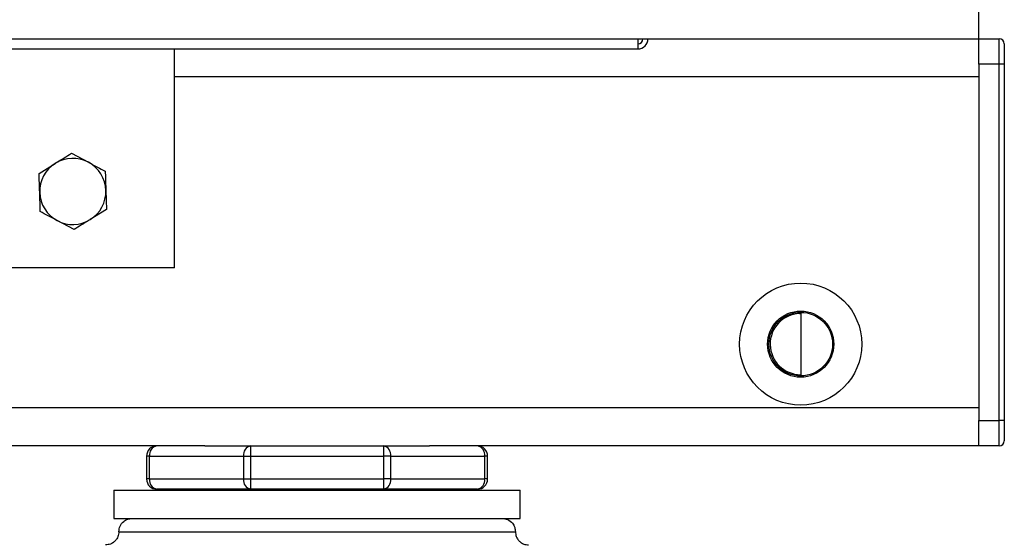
# Model space of a CAD drawing. Header units: millimetres. Extents: x 42 to 514, y 147 to 318.
# Tile 87 of 90: x 506.19 to 512.64, y 150.13 to 153.52. Entities that reach past the tile are written whole.
import ezdxf

# ---------------------------------------------------------------- set-up
doc = ezdxf.new("R2010")
doc.units = ezdxf.units.MM

msp = doc.modelspace()

# ---------------------------------------------------------------- linework, layer by layer
at = {"color": 7, "linetype": 'Continuous', "lineweight": 25}
for p, q in [((512.4742, 153.3998), (512.4742, 153.6498)), ((462.2742, 153.3998), (512.4742, 153.3998)), ((510.2409, 153.3998), (510.2409, 153.3332)), ((512.4742, 153.3998), (512.6076, 153.3998)), ((512.4742, 153.2332), (512.4742, 153.3998)), ((512.6076, 153.2332), (512.6076, 153.3998)), ((486.3409, 153.3332), (510.2409, 153.3332)), ((507.2076, 151.8998), (507.2076, 153.3332)), ((512.6409, 153.3665), (512.6409, 153.2332)), ((512.4742, 153.2332), (512.4742, 150.8998)), ((512.6076, 153.2332), (512.4742, 153.2332)), ((512.6076, 150.8998), (512.6076, 153.2332)), ((512.6409, 153.2332), (512.6076, 153.2332)), ((512.6409, 153.2332), (512.6409, 150.8998)), ((512.4742, 153.1498), (512.4742, 150.9832)), ((506.5327, 152.6499), (506.643, 152.5909)), ((506.3202, 152.5178), (506.4265, 152.5838)), ((506.7615, 152.2819), (506.6553, 152.2159)), ((506.5491, 152.1498), (506.4388, 152.2088)), ((507.2076, 151.8998), (501.2076, 151.8998)), ((511.3003, 151.5997), (511.3076, 151.5998)), ((511.3076, 151.6082), (511.3076, 151.1915)), ((512.4742, 150.9832), (462.2742, 150.9832)), ((512.4742, 150.8998), (512.6076, 150.8998)), ((512.4742, 150.7332), (512.4742, 150.8998)), ((512.6076, 150.7332), (512.6076, 150.8998)), ((512.6409, 150.8998), (512.6076, 150.8998)), ((512.6409, 150.8998), (512.6409, 150.7665)), ((507.406, 150.7332), (467.3425, 150.7332)), ((507.406, 150.7332), (507.706, 150.7332)), ((507.706, 150.6665), (507.706, 150.7332)), ((507.706, 150.7332), (508.5758, 150.7332)), ((508.5758, 150.7332), (508.5758, 150.6665)), ((508.5758, 150.7332), (508.8758, 150.7332)), ((512.4742, 150.7332), (508.8758, 150.7332)), ((512.6076, 150.7332), (512.4742, 150.7332)), ((507.0438, 150.6665), (507.0242, 150.6665)), ((507.0242, 150.6665), (507.0242, 150.5165)), ((507.0438, 150.5165), (507.0438, 150.6665)), ((507.0438, 150.6665), (507.6588, 150.6665)), ((507.6588, 150.6665), (507.6588, 150.5165)), ((507.6588, 150.6665), (507.706, 150.6665)), ((507.706, 150.5165), (507.706, 150.6665)), ((507.706, 150.6665), (508.5758, 150.6665)), ((508.5758, 150.6665), (508.5758, 150.5165)), ((508.623, 150.6665), (508.5758, 150.6665)), ((508.623, 150.5165), (508.623, 150.6665)), ((508.623, 150.6665), (509.238, 150.6665)), ((509.238, 150.6665), (509.238, 150.5165)), ((509.2576, 150.6665), (509.238, 150.6665)), ((509.2576, 150.5165), (509.2576, 150.6665)), ((507.0438, 150.5165), (507.0242, 150.5165)), ((507.0438, 150.5165), (507.6588, 150.5165)), ((507.6588, 150.5165), (507.706, 150.5165)), ((507.706, 150.5165), (508.5758, 150.5165)), ((507.706, 150.4498), (507.706, 150.5165)), ((508.623, 150.5165), (508.5758, 150.5165)), ((508.5758, 150.5165), (508.5758, 150.4498)), ((508.623, 150.5165), (509.238, 150.5165)), ((509.2576, 150.5165), (509.238, 150.5165)), ((506.8107, 150.4441), (506.8107, 150.2581)), ((506.8107, 150.4441), (508.1409, 150.4441)), ((507.706, 150.4498), (507.0909, 150.4498)), ((507.1409, 150.4498), (507.1409, 150.4441)), ((508.5758, 150.4498), (507.706, 150.4498)), ((508.1409, 150.4441), (509.4711, 150.4441)), ((509.1909, 150.4498), (508.5758, 150.4498)), ((509.1409, 150.4441), (509.1409, 150.4498)), ((509.4711, 150.2581), (509.4711, 150.4441)), ((506.8107, 150.2581), (508.1409, 150.2581)), ((508.1409, 150.2581), (509.4711, 150.2581)), ((506.8425, 150.1714), (509.4393, 150.1714))]:
    msp.add_line(p, q, dxfattribs=at)
at = {"color": 8, "linetype": 'Continuous', "lineweight": 25}
msp.add_line((512.4742, 153.1498), (507.2076, 153.1498), dxfattribs=at)
at = {"color": 7, "linetype": 'Continuous', "lineweight": 25}
for radius in [0.4, 0.2167, 0.2083]:
    msp.add_circle((511.3076, 151.3998), radius, dxfattribs=at)
for centre, radius, start, end in [((510.2409, 153.3998), 0.0667, 270, 0), ((510.2409, 153.3998), 0.0333, 270, 0), ((512.6076, 153.3665), 0.0333, 0, 90), ((506.5409, 152.3998), 0.2167, 61.87828, 121.87828), ((506.5409, 152.3998), 0.2167, 121.87828, 181.87828), ((506.5409, 152.3998), 0.2167, 1.87828, 61.87828), ((506.5409, 152.3998), 0.2167, 181.87828, 241.87828), ((506.5409, 152.3998), 0.2167, 301.87828, 1.87828), ((506.5409, 152.3998), 0.2167, 241.87828, 301.87828), ((511.3076, 151.3998), 0.2, 92.08938, 270), ((512.6076, 150.7665), 0.0333, 270, 0), ((507.0909, 150.6665), 0.0667, 90, 180), ((507.1027, 150.6748), 0.0595, 101.42246, 188.04891), ((507.7178, 150.6748), 0.0595, 101.42181, 188.049), ((508.564, 150.6748), 0.0595, 351.95036, 78.57827), ((509.1791, 150.6748), 0.0595, 351.95021, 78.57842), ((509.1909, 150.6665), 0.0667, 0, 90), ((507.0909, 150.5165), 0.0667, 180, 270), ((507.1027, 150.5082), 0.0595, 171.95111, 258.57751), ((507.7178, 150.5082), 0.0595, 171.95103, 258.57816), ((508.564, 150.5082), 0.0595, 281.42176, 8.04962), ((509.1791, 150.5082), 0.0595, 281.42161, 8.04977), ((509.1909, 150.5165), 0.0667, 270, 360)]:
    msp.add_arc(centre, radius, start, end, dxfattribs=at)
for points, knots in [([(506.4265, 152.5838), (506.429, 152.5854), (506.4649, 152.6077), (506.5, 152.6296), (506.5327, 152.6499)], [0, 0, 0, 0, 0.070214, 1, 1, 1, 1]), ([(506.643, 152.5909), (506.6456, 152.5895), (506.6829, 152.5696), (506.7194, 152.5501), (506.7533, 152.532)], [0, 0, 0, 0, 0.070214, 1, 1, 1, 1]), ([(506.3243, 152.3927), (506.324, 152.4022), (506.3226, 152.4445), (506.3213, 152.4858), (506.3202, 152.5178)], [0, 0, 0, 0, 0.2241688, 1, 1, 1, 1]), ([(506.7533, 152.532), (506.7544, 152.5), (506.7557, 152.4587), (506.7571, 152.4164), (506.7574, 152.4069)], [0, 0, 0, 0, 0.7758313, 1, 1, 1, 1]), ([(506.3284, 152.2677), (506.3282, 152.2759), (506.3268, 152.3166), (506.3255, 152.3589), (506.3243, 152.3927)], [0, 0, 0, 0, 0.201214, 1, 1, 1, 1]), ([(506.7574, 152.4069), (506.7586, 152.3731), (506.7599, 152.3308), (506.7613, 152.2901), (506.7615, 152.2819)], [0, 0, 0, 0, 0.798786, 1, 1, 1, 1]), ([(506.4388, 152.2088), (506.4362, 152.2102), (506.3989, 152.2301), (506.3624, 152.2496), (506.3284, 152.2677)], [0, 0, 0, 0, 0.070214, 1, 1, 1, 1]), ([(506.6553, 152.2159), (506.6528, 152.2143), (506.6169, 152.192), (506.5818, 152.1701), (506.5491, 152.1498)], [0, 0, 0, 0, 0.070218, 1, 1, 1, 1]), ([(506.8425, 150.1714), (506.844, 150.1837), (506.8472, 150.2093), (506.8707, 150.2384), (506.8999, 150.2553), (506.9197, 150.2572), (506.9293, 150.2581)], [0, 0, 0, 0, 0.270261, 0.56243, 0.789736, 1, 1, 1, 1]), ([(509.3525, 150.2581), (509.3648, 150.2566), (509.3904, 150.2534), (509.4195, 150.23), (509.4364, 150.2008), (509.4384, 150.1809), (509.4393, 150.1714)], [0, 0, 0, 0, 0.270261, 0.562429, 0.789736, 1, 1, 1, 1]), ([(506.8425, 150.1714), (506.8413, 150.1605), (506.8396, 150.1437), (506.8287, 150.1235), (506.8175, 150.1096), (506.8037, 150.0984), (506.7835, 150.0876), (506.7667, 150.0858), (506.7558, 150.0846)], [0, 0, 0, 0, 0.239457, 0.368362, 0.500002, 0.631639, 0.760545, 1, 1, 1, 1]), ([(509.4393, 150.1714), (509.4404, 150.1605), (509.4422, 150.1437), (509.453, 150.1235), (509.4642, 150.1096), (509.4781, 150.0984), (509.4983, 150.0876), (509.5151, 150.0858), (509.526, 150.0846)], [0, 0, 0, 0, 0.239457, 0.368361, 0.500001, 0.631641, 0.760544, 1, 1, 1, 1])]:
    msp.add_open_spline(points, degree=3, knots=knots, dxfattribs=at)

doc.saveas('drawing.dxf')
